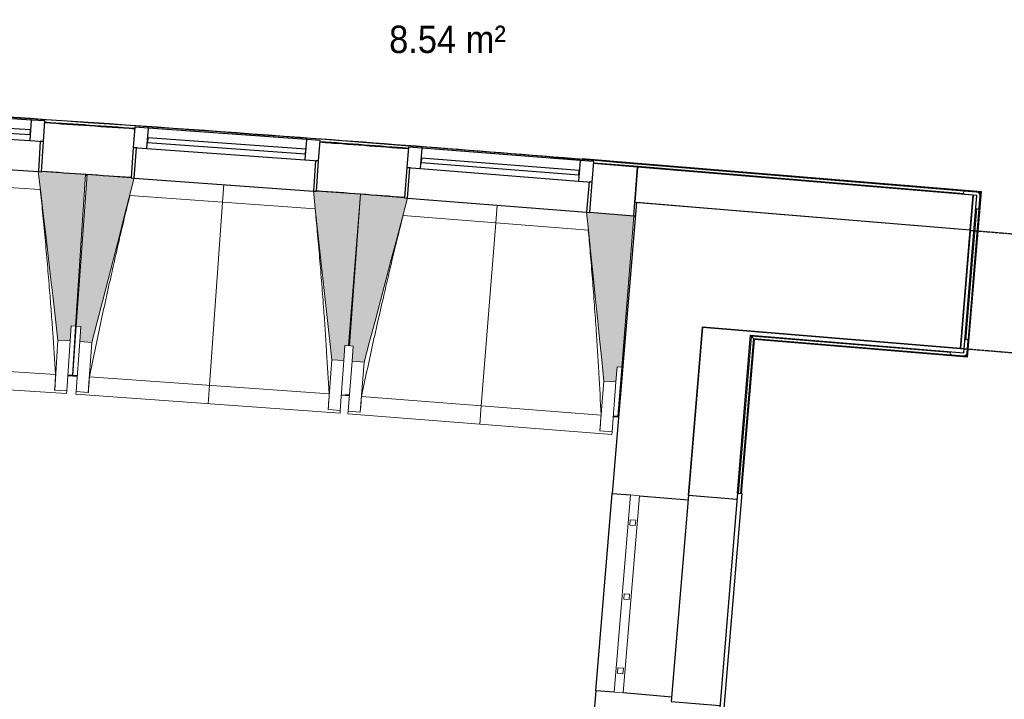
# Model space of a CAD drawing. Header units: millimetres. Extents: x -24070 to 30874, y -36590 to 4541.
# Tile 12 of 33: x -12569 to -9334, y -22550 to -20318. Entities that reach past the tile are written whole.
import ezdxf

# ---------------------------------------------------------------- set-up
doc = ezdxf.new("R2010")
doc.units = ezdxf.units.MM
doc.linetypes.add('Tiret', pattern=[2.5, 1.25, -1.25])
doc.linetypes.add('Tiret_2_', pattern=[2.5, 1.25, -1.25])
for name, color, linetype, lineweight in [('A-AREA-IDEN', 7, 'Continuous', 30), ('A-FLOR-HRAL', 7, 'Continuous', 18), ('BATIEMENT', 7, 'Continuous', 18), ('BATIMENT', 7, 'Continuous', 25), ('EQP SPE', 7, 'Continuous', 18), ('FENETRES', 7, 'Continuous', 25), ('GEN', 7, 'Continuous', 18), ('SOLS', 7, 'Continuous', 25)]:
    doc.layers.add(name, color=color, linetype=linetype, lineweight=lineweight)
doc.layers.add('A-DOOR-HDLN', color=5, linetype='Tiret', lineweight=25, true_color=0x0000ff)
doc.layers.add('A-GLAZ', color=7, linetype='Continuous', lineweight=25, true_color=0x5c63b1)
doc.styles.add('Arial', font='arial.ttf', dxfattribs={"width": 0.9, "height": 90})

# ---------------------------------------------------------------- blocks, each defined once
blk = doc.blocks.new('XXX_VIDE FENETRE - 590-389517-2021_015_1111_DCE_1_50_N0 FINI_CVC_CTA')
at = {"layer": 'A-GLAZ'}
for p, q in [((260.1, -120), (-260.1, -120)), ((-260.1, -120), (-260.1, -135)), ((260.1, -135), (260.1, -120)), ((-260.1, -135), (260.1, -135))]:
    blk.add_line(p, q, dxfattribs=at)
at = {"layer": 'FENETRES'}
for p, q in [((-305.1, 0), (-305.1, -100)), ((-295.1, 0), (-305.1, 0)), ((295.1, 0), (-295.1, 0)), ((-295.1, -100), (-295.1, 0)), ((305.1, 0), (295.1, 0)), ((295.1, 0), (295.1, -100)), ((305.1, -100), (305.1, 0)), ((-305.1, -100), (-295.1, -100)), ((-260.1, -100), (-305.1, -100)), ((-305.1, -100), (-305.1, -167.5)), ((-260.1, -167.5), (-260.1, -100)), ((260.1, -100), (-260.1, -100)), ((260.1, -100), (260.1, -167.5)), ((305.1, -100), (260.1, -100)), ((295.1, -100), (305.1, -100)), ((305.1, -167.5), (305.1, -100)), ((-305.1, -167.5), (-260.1, -167.5)), ((-260.1, -167.5), (260.1, -167.5)), ((260.1, -167.5), (305.1, -167.5))]:
    blk.add_line(p, q, dxfattribs=at)
blk = doc.blocks.new('Garde-corps - Garde-corps-508221-2021_015_1111_DCE_1_50_N0 FINI_CVC_CTA')
at = {"layer": 'A-FLOR-HRAL'}
for p, q in [((-11517.4, -20725.9), (-11537.5, -20724.4)), ((-11295.1, -20739.9), (-11333.8, -20737.3)), ((-10537.3, -20789.1), (-10822.5, -20770.6)), ((-10537.3, -20789.2), (-10721.2, -20774.2)), ((-10538.2, -20799.6), (-10683.4, -20790.2)), ((-10538.2, -20799.6), (-10683.2, -20787.8)), ((-9466.3, -20888.5), (-10538.2, -20799.6)), ((-10537.6, -20792.5), (-9412.8, -20885.8)), ((-10537.4, -20790.8), (-9410.9, -20884.2)), ((-9409.1, -20882.7), (-10537.3, -20789.1)), ((-9457.4, -21422.9), (-9412.8, -20885.8)), ((-9455.8, -21424.8), (-9410.9, -20884.2)), ((-9454.3, -21426.6), (-9409.1, -20882.7)), ((-9412.8, -20885.8), (-9416.1, -20888.6)), ((-9460.1, -21369.4), (-9424.3, -20938.2)), ((-10207.5, -21873.3), (-10164.6, -21357.1)), ((-10200.4, -21873.9), (-10158.1, -21364.8)), ((-10198.6, -21874), (-10156.5, -21366.7)), ((-10197, -21874.1), (-10155, -21368.4)), ((-10164.6, -21357.1), (-9509.8, -21411.4)), ((-10158.1, -21364.8), (-10164.6, -21357.1)), ((-10158.1, -21364.8), (-9457.4, -21422.9)), ((-10156.5, -21366.7), (-9455.8, -21424.8)), ((-10155, -21368.4), (-9454.3, -21426.6)), ((-9457.4, -21422.9), (-9460.2, -21419.6))]:
    blk.add_line(p, q, dxfattribs=at)
for radius, start, end in [(130446.8, 85.301593, 87.259515), (130448.6, 85.791063, 87.258723), (130439.7, 86.029611, 86.159933), (130448.6, 85.301593, 85.790698), (130439.7, 85.633537, 85.761579)]:
    blk.add_arc((-21222.6, -150801), radius, start, end, dxfattribs=at)
for points, knots in [([(-9409.1, -20882.7), (-9409.2, -20882.7), (-9409.2, -20882.7), (-9409.3, -20882.9), (-9409.5, -20883), (-9409.7, -20883.1), (-9409.8, -20883.3), (-9410, -20883.4), (-9410.1, -20883.5), (-9410.2, -20883.6), (-9410.4, -20883.7), (-9410.5, -20883.9), (-9410.6, -20884), (-9410.8, -20884.1), (-9410.9, -20884.2), (-9410.9, -20884.2)], [0.1, 0.1, 0.1, 0.1, 0.2, 0.3, 0.4, 0.475, 0.55, 0.6, 0.65, 0.7, 0.75, 0.8, 0.85, 0.9, 1, 1, 1, 1]), ([(-10164.6, -21357.1), (-10164.6, -21357.1), (-10164.7, -21357), (-10164.8, -21356.9), (-10165, -21356.7), (-10165.2, -21356.5), (-10165.3, -21356.3), (-10165.5, -21356.1), (-10165.7, -21355.8), (-10166, -21355.5), (-10166.2, -21355.3), (-10166.4, -21355), (-10166.8, -21354.6), (-10167.1, -21354.1), (-10167.4, -21353.9)], [0, 0, 0, 0, 0.166667, 0.25, 0.333333, 0.416667, 0.458333, 0.5, 0.583333, 0.666667, 0.708333, 0.75, 0.833333, 1, 1, 1, 1]), ([(-10155, -21368.4), (-10155, -21368.4), (-10155.1, -21368.4), (-10155.2, -21368.3), (-10155.3, -21368.1), (-10155.5, -21367.9), (-10155.6, -21367.8), (-10155.7, -21367.6), (-10155.8, -21367.5), (-10155.9, -21367.4), (-10156.1, -21367.2), (-10156.2, -21367.1), (-10156.3, -21367), (-10156.4, -21366.8), (-10156.5, -21366.7), (-10156.5, -21366.7)], [0.1, 0.1, 0.1, 0.1, 0.2, 0.3, 0.4, 0.475, 0.55, 0.6, 0.65, 0.7, 0.75, 0.8, 0.85, 0.9, 1, 1, 1, 1]), ([(-9454.3, -21426.6), (-9454.3, -21426.6), (-9454.3, -21426.5), (-9454.4, -21426.4), (-9454.6, -21426.2), (-9454.7, -21426.1), (-9454.9, -21425.9), (-9455, -21425.7), (-9455.1, -21425.6), (-9455.2, -21425.5), (-9455.3, -21425.4), (-9455.4, -21425.2), (-9455.5, -21425.1), (-9455.7, -21424.9), (-9455.7, -21424.8), (-9455.8, -21424.8)], [0.1, 0.1, 0.1, 0.1, 0.2, 0.3, 0.4, 0.475, 0.55, 0.6, 0.65, 0.7, 0.75, 0.8, 0.85, 0.9, 1, 1, 1, 1])]:
    blk.add_open_spline(points, degree=3, knots=knots, dxfattribs=at)
blk = doc.blocks.new('61_CADRE HABILLAGE MEUNUISERIE - 0_65x1_01-528671-2021_015_1111_DCE_1_50_N0 FINI_CVC_CTA')
at = {"layer": 'A-GLAZ', "color": 7}
for p, q in [((340, 160), (-340, 160)), ((-340, 160), (-340, 0)), ((340, 160), (340, 0)), ((360, 0), (-360, 0)), ((-360, 0), (-360, -15)), ((360, 0), (360, -15)), ((-360, -15), (360, -15))]:
    blk.add_line(p, q, dxfattribs=at)
blk = doc.blocks.new('1010_PROTECTION  D_ANGLE - 1010_PROTECTION  D_ANGLE-534363-2021_015_1111_DCE_1_50_N0 FINI_CVC_CTA')
at = {"layer": 'EQP SPE'}
for p, q in [((-10, 40), (-10, 0)), ((0, 0), (0, 40)), ((40, 0), (0, 0)), ((0, -10), (40, -10))]:
    blk.add_line(p, q, dxfattribs=at)
for centre, radius, start, end in [((-5, 40), 5, 360, 180), ((0, 0), 10, 180, 270), ((40, -5), 5, 270, 90)]:
    blk.add_arc(centre, radius, start, end, dxfattribs=at)
blk = doc.blocks.new('B02_ARC_rvt-1-2021_015_1111_DCE_1_50_N0 FINI_CVC_CTA')
at = {"layer": 'BATIEMENT', "lineweight": 25}
for p, q in [((-10538.4, -20802.6), (-10683.4, -20790.8)), ((-10551.5, -20962.1), (-10538.4, -20802.6)), ((-10538.4, -20802.6), (-10547.9, -20917.2)), ((-9436.2, -20894), (-10538.4, -20802.6)), ((-9436.2, -20894.1), (-9478, -21398.5)), ((-9465.6, -21399.5), (-9423.7, -20895.1)), ((-9445.7, -21008.6), (-9436.2, -20894)), ((-9423.7, -20895.1), (-9436.2, -20894.1)), ((-10547.9, -20917.2), (-9445.7, -21008.6)), ((-10696, -20950.3), (-10551.5, -20962.1)), ((-10326.8, -21340.6), (-10371.6, -21879.7)), ((-10325.8, -21328.2), (-10326.8, -21340.6)), ((-9478, -21398.5), (-10325.8, -21328.2)), ((-10210.5, -21873), (-10167.4, -21353.9)), ((-10167.4, -21353.9), (-9466.6, -21412)), ((-9466.6, -21412), (-9465.6, -21399.5))]:
    blk.add_line(p, q, dxfattribs=at)
for radius, start, end in [(130436.7, 86.029614, 86.15993), (130436.7, 85.63354, 85.761576), (130276.7, 86.029775, 86.159763), (130276.7, 85.633703, 85.761409)]:
    blk.add_arc((-21222.6, -150801), radius, start, end, dxfattribs=at)
at = {"layer": 'SOLS'}
for p, q in [((-12352.9, -20828.5), (-12347.2, -20828.8)), ((-10542.7, -20918.8), (-10542.6, -20917.7)), ((-10551.5, -20962.1), (-10546.3, -20962.5))]:
    blk.add_line(p, q, dxfattribs=at)
at = {"layer": 'BATIEMENT', "lineweight": 18}
blk.add_blockref('Garde-corps - Garde-corps-508221-2021_015_1111_DCE_1_50_N0 FINI_CVC_CTA', (0, 0), dxfattribs=at)
at = {"layer": 'EQP SPE', "lineweight": 18}
for p, rotation in [((-9423.7, -20895.1), 175.2586130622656), ((-9466.6, -21412), 85.25476017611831)]:
    blk.add_blockref('1010_PROTECTION  D_ANGLE - 1010_PROTECTION  D_ANGLE-534363-2021_015_1111_DCE_1_50_N0 FINI_CVC_CTA', p, dxfattribs=dict(at, rotation=rotation))
at = {"layer": 'FENETRES', "lineweight": 18}
for name, p, rotation in [('XXX_VIDE FENETRE - 590-389517-2021_015_1111_DCE_1_50_N0 FINI_CVC_CTA', (-12801.9, -20798.2), 176.2953526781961), ('XXX_VIDE FENETRE - 590-389517-2021_015_1111_DCE_1_50_N0 FINI_CVC_CTA', (-11898.2, -20859.9), 175.8980836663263), ('XXX_VIDE FENETRE - 590-389517-2021_015_1111_DCE_1_50_N0 FINI_CVC_CTA', (-11000.2, -20927.5), 175.5008146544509), ('61_CADRE HABILLAGE MEUNUISERIE - 0_65x1_01-528671-2021_015_1111_DCE_1_50_N0 FINI_CVC_CTA', (-10240.3, -22231.8), 85.25476017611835)]:
    blk.add_blockref(name, p, dxfattribs=dict(at, rotation=rotation))
blk = doc.blocks.new('20_MUR PREFA_01 - MODULE_01 B-3165811-2021_015_1111_DCE_1_50_N0 FINI_CVC_CTA')
at = {"layer": 'GEN'}
for p, q in [((0, 722.1), (0, 661.4)), ((0, 661.4), (0, 58.5)), ((0, 0.7), (0, 58.5))]:
    blk.add_line(p, q, dxfattribs=at)
blk = doc.blocks.new('grille de défense - grille de défense 2-3214737-2021_015_1111_DCE_1_50_N0 FINI_CVC_CTA')
at = {"layer": 'EQP SPE'}
for p, q in [((-2057.4, -15), (-2057.4, 15)), ((-1407.4, 15), (-2057.4, 15)), ((-1958.4, 9), (-1976.4, 9)), ((-1976.4, 9), (-1976.4, -9)), ((-1958.4, -9), (-1958.4, 9)), ((-1714.4, 9), (-1732.4, 9)), ((-1732.4, 9), (-1732.4, -9)), ((-1714.4, -9), (-1714.4, 9)), ((-1470.3, 9), (-1488.3, 9)), ((-1488.3, 9), (-1488.3, -9)), ((-1470.3, -9), (-1470.3, 9)), ((-1407.4, 15), (-1407.4, -15)), ((-2057.4, -15), (-1407.4, -15)), ((-1976.4, -9), (-1958.4, -9)), ((-1732.4, -9), (-1714.4, -9)), ((-1488.3, -9), (-1470.3, -9))]:
    blk.add_line(p, q, dxfattribs=at)
blk = doc.blocks.new('Ouverture en rectangle - Ouverture en rectangle _83x207_-3217784-2021_015_1111_DCE_1_50_N0 FINI_CVC_CTA')
at = {"layer": 'A-DOOR-HDLN', "linetype": 'Tiret_2_'}
for p, q in [((-415, 195), (415, 195)), ((415, -195), (-415, -195))]:
    blk.add_line(p, q, dxfattribs=at)
blk = doc.blocks.new('B02_DC_STR_rvt-1-2021_015_1111_DCE_1_50_N0 FINI_CVC_CTA')
at = {"layer": 'BATIMENT', "lineweight": 5, "true_color": 0x787878}
for points in [[(-12403.2, -21373.3), (-12400, -21323.4), (-12385, -21324.4), (-12352.8, -20826.6), (-12497.4, -20817.3), (-12497.4, -20818), (-12507.4, -20817.3), (-12443.1, -21370.7)], [(-12331.4, -21378.4), (-12192.6, -20838.8), (-12202.6, -20838.1), (-12202.6, -20837.4), (-12347, -20827.1), (-12382.7, -21324.6), (-12367.8, -21325.6), (-12371.3, -21375.5), (-12364.6, -21376)], [(-11503.6, -21437.7), (-11500, -21387.9), (-11485, -21388.9), (-11449.3, -20891.4), (-11593.9, -20881.1), (-11593.9, -20881.7), (-11603.9, -20881.1), (-11543.5, -21434.9)], [(-11437, -21442.9), (-11294.4, -20904.3), (-11304.4, -20903.5), (-11304.4, -20902.8), (-11448.8, -20891.5), (-11487.9, -21388.7), (-11472.9, -21389.9), (-11476.9, -21439.8), (-11472.9, -21440.1)], [(-10609.6, -21508), (-10605.6, -21458.2), (-10590.7, -21459.3), (-10551.5, -20962.1), (-10696, -20950.7), (-10696.1, -20951.4), (-10706, -20950.6), (-10649.4, -21504.9)]]:
    blk.add_hatch(color=8, dxfattribs=at).paths.add_polyline_path(points)
at = {"layer": 'BATIEMENT'}
for p, q in [((-12352.8, -20826.6), (-12497.4, -20817.3)), ((-12385, -21324.4), (-12352.8, -20826.6)), ((-12347, -20827.1), (-12382.7, -21324.6)), ((-12202.5, -20837.4), (-12347, -20827.1)), ((-11449.3, -20891.4), (-11593.7, -20881.1)), ((-11448.8, -20891.5), (-11487.9, -21388.7)), ((-11485, -21388.9), (-11449.3, -20891.4)), ((-11304.3, -20902.8), (-11448.8, -20891.5)), ((-10551.5, -20962.1), (-10696.1, -20950.7)), ((-10590.7, -21459.3), (-10551.5, -20962.1)), ((-12403.2, -21373.3), (-12400, -21323.4)), ((-12400, -21323.4), (-12385, -21324.4)), ((-12382.7, -21324.6), (-12367.8, -21325.6)), ((-12367.8, -21325.6), (-12371.3, -21375.5)), ((-12443.1, -21370.7), (-12403.2, -21373.3)), ((-12371.3, -21375.5), (-12331.4, -21378.4)), ((-11503.6, -21437.7), (-11500, -21387.9)), ((-11500, -21387.9), (-11485, -21388.9)), ((-11487.9, -21388.7), (-11472.9, -21389.9)), ((-11472.9, -21389.9), (-11476.9, -21439.8)), ((-11543.5, -21434.9), (-11503.6, -21437.7)), ((-11476.9, -21439.8), (-11437, -21442.9)), ((-10609.6, -21508), (-10605.6, -21458.2)), ((-10605.6, -21458.2), (-10590.7, -21459.3)), ((-10649.4, -21504.9), (-10609.6, -21508))]:
    blk.add_line(p, q, dxfattribs=at)
at = {"layer": 'BATIEMENT', "lineweight": 25}
for p, q in [((-10542.7, -20918.8), (-10622, -21874)), ((-10293.5, -20939.5), (-10542.7, -20918.8)), ((-9445.8, -21009.8), (-10293.5, -20939.5)), ((-9478.1, -21398.5), (-9445.8, -21009.8)), ((-10371.6, -21879.7), (-10325.8, -21328.2)), ((-10325.8, -21328.2), (-9478.1, -21398.5)), ((-10622, -21874), (-10561.9, -21879)), ((-10532, -21881.5), (-10372.8, -21894.7)), ((-10675.7, -22521.8), (-10720.2, -23056.8)), ((-10615.7, -22526.7), (-10675.7, -22521.8)), ((-10426.6, -22542.4), (-10585.8, -22529.2))]:
    blk.add_line(p, q, dxfattribs=at)
at = {"layer": 'BATIEMENT', "flags": 128}
for points in [[(-12507.5, -20816.6), (-12499.4, -20885.9), (-12491.4, -20955.2), (-12483.3, -21024.4), (-12475.3, -21093.7), (-12467.3, -21162.9), (-12459.2, -21232.2), (-12451.2, -21301.5), (-12443.1, -21370.7)], [(-12331.4, -21378.4), (-12314.1, -21310.8), (-12296.7, -21243.3), (-12279.3, -21175.8), (-12261.9, -21108.3), (-12244.6, -21040.7), (-12227.2, -20973.2), (-12209.8, -20905.7), (-12192.4, -20838.1)], [(-11603.9, -20880.3), (-11596.4, -20949.7), (-11588.8, -21019), (-11581.3, -21088.3), (-11573.7, -21157.6), (-11566.1, -21226.9), (-11558.6, -21296.3), (-11551, -21365.6), (-11543.5, -21434.9)], [(-11437, -21442.9), (-11419.2, -21375.5), (-11401.3, -21308.1), (-11383.5, -21240.7), (-11365.6, -21173.3), (-11347.8, -21105.9), (-11329.9, -21038.4), (-11312.1, -20971), (-11294.3, -20903.6)], [(-10706.1, -20949.9), (-10699, -21019.3), (-10691.9, -21088.7), (-10684.8, -21158), (-10677.7, -21227.4), (-10670.7, -21296.8), (-10663.6, -21366.1), (-10656.5, -21435.5), (-10649.4, -21504.9)]]:
    blk.add_lwpolyline(points, dxfattribs=at)
at = {"layer": 'BATIMENT', "lineweight": 18}
for p, q in [((-12501, -20875.6), (-13110.2, -20836.2)), ((-11597.9, -20939.4), (-12206.8, -20895.7)), ((-10700.4, -21009), (-11309.1, -20961.1)), ((-12385, -21324.4), (-12395.5, -21486.2)), ((-12394.3, -21486.3), (-12382.7, -21324.6)), ((-12443.1, -21370.7), (-12453.7, -21534.6)), ((-12403.2, -21373.3), (-12413.8, -21537.2)), ((-12383.1, -21539.3), (-12371.3, -21375.5)), ((-12343.2, -21542.2), (-12331.4, -21378.4)), ((-13238.5, -21432.1), (-12450.6, -21483.1)), ((-11543.5, -21434.9), (-11555.2, -21598.7)), ((-11503.6, -21437.7), (-11515.3, -21601.5)), ((-11489.8, -21603.5), (-11476.9, -21439.8)), ((-11449.9, -21606.6), (-11437, -21442.9)), ((-10590.7, -21459.3), (-10603.4, -21620.9)), ((-13282.6, -21490), (-12414.4, -21546.2)), ((-12410.6, -21487.3), (-12395.6, -21488.3)), ((-12395.5, -21487.1), (-12395.6, -21488.3)), ((-12394.5, -21488.4), (-12394.4, -21487.2)), ((-12394.5, -21488.4), (-12379.5, -21489.4)), ((-12339.3, -21490.7), (-11551.8, -21547.2)), ((-10649.4, -21504.9), (-10662.3, -21668.6)), ((-10609.6, -21508), (-10622.4, -21671.7)), ((-12453.7, -21534.6), (-12453.8, -21534.3)), ((-12413.8, -21537.2), (-12453.7, -21534.6)), ((-12413.8, -21537.2), (-12414.4, -21546.2)), ((-12383.7, -21548.3), (-12383.1, -21539.3)), ((-12343.2, -21542.2), (-12383.1, -21539.3)), ((-12343.1, -21541.9), (-12343.2, -21542.2)), ((-12383.7, -21548.3), (-11516, -21610.6)), ((-11511.7, -21551.7), (-11498.5, -21552.6)), ((-11498.5, -21552.6), (-11485.8, -21553.6)), ((-11445.6, -21555.2), (-10658.5, -21617.1)), ((-11555.2, -21598.7), (-11555.2, -21598.4)), ((-11515.3, -21601.5), (-11555.2, -21598.7)), ((-11515.3, -21601.5), (-11516, -21610.6)), ((-11490.5, -21612.5), (-11489.8, -21603.5)), ((-11449.9, -21606.6), (-11489.8, -21603.5)), ((-11449.8, -21606.3), (-11449.9, -21606.6)), ((-11490.5, -21612.5), (-10623.1, -21680.7)), ((-10618.5, -21621.9), (-10603.6, -21623)), ((-10603.4, -21621.6), (-10603.6, -21623)), ((-10662.3, -21668.6), (-10662.3, -21668.3)), ((-10622.4, -21671.7), (-10662.3, -21668.6)), ((-10622.4, -21671.7), (-10623.1, -21680.7))]:
    blk.add_line(p, q, dxfattribs=at)
at = {"layer": 'BATIMENT'}
blk.add_line((-10675.7, -22521.8), (-10622, -21874), dxfattribs=at)
at = {"layer": 'BATIMENT', "lineweight": 18, "flags": 128}
for points in [[(-12453.8, -21534.3), (-12453.1, -21524.1), (-12452.5, -21513.9), (-12451.9, -21503.6), (-12451.3, -21493.4), (-12450.6, -21483.1)], [(-12339.3, -21490.7), (-12340, -21501), (-12340.8, -21511.2), (-12341.6, -21521.4), (-12342.4, -21531.7), (-12343.1, -21541.9)], [(-11555.2, -21598.4), (-11554.5, -21588.2), (-11553.8, -21577.9), (-11553.1, -21567.7), (-11552.4, -21557.5), (-11551.8, -21547.2)], [(-11445.6, -21555.2), (-11446.4, -21565.4), (-11447.3, -21575.6), (-11448.1, -21585.9), (-11449, -21596.1), (-11449.8, -21606.3)], [(-10662.3, -21668.3), (-10661.6, -21658.1), (-10660.8, -21647.8), (-10660, -21637.6), (-10659.3, -21627.4), (-10658.5, -21617.1)]]:
    blk.add_lwpolyline(points, dxfattribs=at)
at = {"layer": 'BATIMENT', "lineweight": 18}
for points, knots in [([(-12450.6, -21483.1), (-12453.6, -21437.2), (-12458.3, -21368.5), (-12465, -21276.8), (-12470.9, -21202.3), (-12477.6, -21122.1), (-12485.2, -21036.2), (-12493.1, -20954), (-12498.5, -20900.5), (-12501.1, -20875.6)], [0, 0, 0, 0, 0.2222222, 0.3333333, 0.4444444, 0.5833333, 0.7222222, 0.8611111, 0.9816328, 0.9816328, 0.9816328, 0.9816328]), ([(-12206.7, -20895.7), (-12216.8, -20936.8), (-12232, -21000.2), (-12252, -21086.3), (-12268.6, -21159.1), (-12286, -21237.7), (-12310.3, -21350.1), (-12327.8, -21434.4), (-12339.3, -21490.7)], [0.0183454, 0.0183454, 0.0183454, 0.0183454, 0.2222222, 0.3333333, 0.4444444, 0.5833333, 0.7222222, 1, 1, 1, 1]), ([(-11551.8, -21547.2), (-11554.4, -21501.3), (-11558.6, -21432.5), (-11564.7, -21340.8), (-11570, -21266.3), (-11576.2, -21186), (-11583.2, -21100), (-11590.5, -21017.8), (-11595.6, -20964.3), (-11598, -20939.4)], [0, 0, 0, 0, 0.2222222, 0.3333333, 0.4444444, 0.5833333, 0.7222222, 0.8611111, 0.9816328, 0.9816328, 0.9816328, 0.9816328]), ([(-11308.9, -20961.1), (-11319.3, -21002.1), (-11335, -21065.4), (-11355.6, -21151.3), (-11372.6, -21224.1), (-11390.6, -21302.6), (-11415.7, -21414.8), (-11433.8, -21499), (-11445.6, -21555.2)], [0.0183454, 0.0183454, 0.0183454, 0.0183454, 0.2222222, 0.3333333, 0.4444444, 0.5833333, 0.7222222, 1, 1, 1, 1]), ([(-10658.5, -21617.1), (-10660.8, -21571.2), (-10664.5, -21502.4), (-10670, -21410.7), (-10674.8, -21336), (-10680.4, -21255.8), (-10686.9, -21169.7), (-10693.6, -21087.4), (-10698.3, -21033.9), (-10700.6, -21009)], [0, 0, 0, 0, 0.2222222, 0.3333333, 0.4444444, 0.5833333, 0.7222222, 0.8611111, 0.9816328, 0.9816328, 0.9816328, 0.9816328])]:
    blk.add_open_spline(points, degree=3, knots=knots, dxfattribs=at)
at = {"layer": 'SOLS'}
for p, q in [((-12395.5, -21486.2), (-12410.5, -21485.2)), ((-12379.4, -21488.2), (-12410.5, -21486)), ((-12410.5, -21486), (-12379.4, -21488.2)), ((-11511.6, -21550.3), (-11485.7, -21552.3)), ((-11485.7, -21551.5), (-11498.3, -21550.5)), ((-10618.4, -21620.4), (-10601, -21621.8)), ((-10603.4, -21620.9), (-10618.3, -21619.8))]:
    blk.add_line(p, q, dxfattribs=at)
at = {"layer": 'BATIMENT', "color": 5, "lineweight": 25, "true_color": 0x0000ff}
for name, p, rotation in [('20_MUR PREFA_01 - MODULE_01 B-3165811-2021_015_1111_DCE_1_50_N0 FINI_CVC_CTA', (-11898.2, -20859.2), 175.8980836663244), ('20_MUR PREFA_01 - MODULE_01 B-3165811-2021_015_1111_DCE_1_50_N0 FINI_CVC_CTA', (-11000.2, -20926.8), 175.5008146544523), ('Ouverture en rectangle - Ouverture en rectangle _83x207_-3217784-2021_015_1111_DCE_1_50_N0 FINI_CVC_CTA', (-9048.4, -21238.5), 175.2586130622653)]:
    blk.add_blockref(name, p, dxfattribs=dict(at, rotation=rotation))
at = {"layer": 'EQP SPE', "color": 5, "lineweight": 25, "true_color": 0x0000ff, "rotation": 265.2547601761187}
blk.add_blockref('grille de défense - grille de défense 2-3214737-2021_015_1111_DCE_1_50_N0 FINI_CVC_CTA', (-10717.2, -23930.5), dxfattribs=at)

msp = doc.modelspace()

# ---------------------------------------------------------------- block references
at = {"lineweight": 5}
for name in ['B02_DC_STR_rvt-1-2021_015_1111_DCE_1_50_N0 FINI_CVC_CTA', 'B02_ARC_rvt-1-2021_015_1111_DCE_1_50_N0 FINI_CVC_CTA']:
    msp.add_blockref(name, (0, 0), dxfattribs=at)

# ---------------------------------------------------------------- texts
at = {"layer": 'A-AREA-IDEN', "color": 8, "true_color": 0x808080, "insert": (-11354.9, -20337.8), "char_height": 90, "width": 454.557, "attachment_point": 1, "style": 'Arial'}
msp.add_mtext('8.54 m²', dxfattribs=at)

doc.saveas('drawing.dxf')
